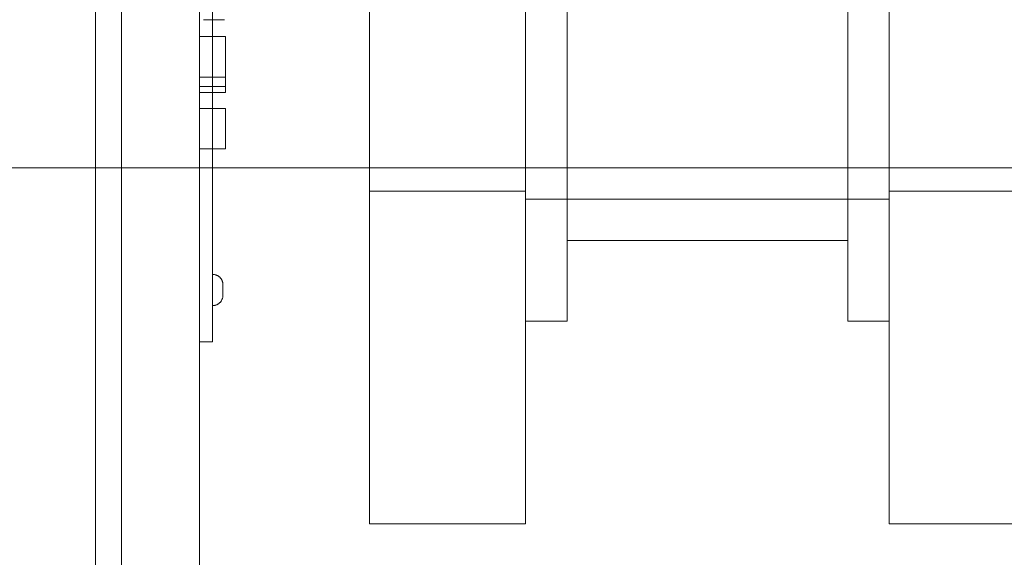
# Model space of a CAD drawing. Header units: metres. Extents: x -54598 to 1827199, y -329446 to -256744.
# Tile 48 of 256: x 15799 to 16178, y -273179 to -272972. Entities that reach past the tile are written whole.
import ezdxf

# ---------------------------------------------------------------- set-up
doc = ezdxf.new("R2010")
doc.units = ezdxf.units.M
for name, color, linetype, lineweight in [('G-IMPT', 8, 'Continuous', 9), ('M-EQPM', 7, 'Continuous', 20), ('P-PIPE', 7, 'Continuous', 20)]:
    doc.layers.add(name, color=color, linetype=linetype, lineweight=lineweight)

# ---------------------------------------------------------------- blocks, each defined once
blk = doc.blocks.new('PREXTHERM RSW 1250 - Логотип Ferroli _только текст__dwg-575229-В_Этаж 01_Сводный')
at = {"layer": 'G-IMPT'}
for p, q in [((0, -493.67), (0, -493.06)), ((0, -496.27), (0, -496.88)), ((0, -510.18), (0, -509.57)), ((0, -512.78), (0, -513.39)), ((0, -515.21), (0, -514.56)), ((0, -516.35), (0, -519.62)), ((0, -519.62), (0, -517)), ((0, -517), (0, -519.26)), ((0, -519.26), (0, -517)), ((0, -529.94), (0, -530.58)), ((0, -530.58), (0, -529.94)), ((0, -538.52), (0, -540.36)), ((0, -540.36), (0, -538.52)), ((0, -547.49), (0, -550.97)), ((0, -551.08), (0, -547.49)), ((0, -550.97), (0, -548.13)), ((0, -548.13), (0, -550.78)), ((0, -550.78), (0, -548.13)), ((0, -548.13), (0, -551.08)), ((0, -562.7), (0, -562.09)), ((0, -565.3), (0, -565.91)), ((0, -573.04), (0, -574.87)), ((0, -574.87), (0, -573.04)), ((0, -577.58), (0, -578.23)), ((0, -578.23), (0, -577.58)), ((0, -578.99), (0, -582.82)), ((0, -581.22), (0, -580.58)), ((0, -582.82), (0, -581.22)), ((0, -587.96), (0, -588.6)), ((0, -590.98), (0, -587.96)), ((0, -588.6), (0, -590.98))]:
    blk.add_line(p, q, dxfattribs=at)
at = {"layer": 'G-IMPT', "flags": 128}
for points in [[(0, -488.03), (0, -489.88), (0, -490.59), (0, -492.56), (0, -491.83), (0, -491.27), (0, -489.23), (0, -488.71)], [(0, -519.92), (0, -521.77), (0, -522.48), (0, -524.44), (0, -523.72), (0, -523.16), (0, -521.12), (0, -520.6)], [(0, -566.44), (0, -568.3), (0, -569), (0, -570.97), (0, -570.24), (0, -569.68), (0, -567.65), (0, -567.13)]]:
    blk.add_lwpolyline(points, close=True, dxfattribs=at)
for points in [[(0, -493.06), (0, -493.71), (0, -496.27)], [(0, -496.88), (0, -496.22), (0, -493.67)], [(0, -509.57), (0, -510.22), (0, -512.78)], [(0, -513.39), (0, -512.73), (0, -510.18)], [(0, -517), (0, -516.35), (0, -514.56), (0, -515.21)], [(0, -562.09), (0, -562.75), (0, -565.3)], [(0, -565.91), (0, -565.26), (0, -562.7)], [(0, -582.95), (0, -584.8), (0, -585.51), (0, -587.48), (0, -586.75), (0, -586.19), (0, -584.15), (0, -583.63), (0, -582.95), (0, -580.58), (0, -578.99)]]:
    blk.add_lwpolyline(points, dxfattribs=at)
at = {"layer": 'G-IMPT'}
for points, knots in [([(0, -486.93), (0, -486.89), (0, -486.78), (0, -486.59), (0, -486.4), (0, -486.12), (0, -485.75), (0, -485.37), (0, -485.09), (0, -484.74), (0, -484.65), (0, -484.65), (0, -484.71), (0, -484.84), (0, -484.96), (0, -485.28), (0, -485.79), (0, -486.31), (0, -486.67), (0, -486.86), (0, -487.14), (0, -487.35), (0, -487.48), (0, -487.61), (0, -487.68), (0, -487.68), (0, -487.61), (0, -487.46), (0, -487.31), (0, -487.1), (0, -486.83), (0, -486.55), (0, -486.24), (0, -485.46), (0, -485.1), (0, -484.8), (0, -484.51), (0, -484.28), (0, -484.11), (0, -483.94), (0, -483.86), (0, -483.85)], [3, 3, 3, 3, 3.061468, 3.061468, 3.061468, 3.130775, 3.130775, 3.130775, 3.184076, 3.184076, 3.237378, 3.237378, 3.283802, 3.283802, 3.283802, 3.363773, 3.363773, 3.363773, 3.450348, 3.450348, 3.450348, 3.51294, 3.51294, 3.51294, 3.571783, 3.571783, 3.629899, 3.629899, 3.629899, 3.695112, 3.695112, 3.695112, 3.766321, 3.766321, 3.85683, 3.85683, 3.85683, 3.928291, 3.928291, 3.928291, 4, 4, 4, 4]), ([(0, -484.45), (0, -484.48), (0, -484.54), (0, -484.65), (0, -484.75), (0, -484.91), (0, -485.35), (0, -485.59), (0, -485.87), (0, -486.11), (0, -486.32), (0, -486.51), (0, -486.7), (0, -486.84), (0, -486.93), (0, -487.02), (0, -487.06), (0, -487.06), (0, -487.02), (0, -486.85), (0, -486.7), (0, -486.5), (0, -486.37), (0, -486.09), (0, -485.21), (0, -484.89), (0, -484.72), (0, -484.49), (0, -484.31), (0, -484.2), (0, -484.08), (0, -484.03), (0, -484.03), (0, -484.1), (0, -484.38), (0, -484.58), (0, -484.84), (0, -485.11), (0, -485.4), (0, -486.08), (0, -486.4), (0, -486.67), (0, -486.94), (0, -487.15), (0, -487.45), (0, -487.52), (0, -487.54)], [1, 1, 1, 1, 1.049687, 1.049687, 1.049687, 1.103581, 1.103581, 1.157476, 1.157476, 1.157476, 1.208704, 1.208704, 1.208704, 1.249273, 1.249273, 1.249273, 1.285009, 1.285009, 1.321522, 1.321522, 1.358036, 1.358036, 1.358036, 1.431023, 1.431023, 1.50401, 1.50401, 1.50401, 1.558228, 1.558228, 1.558228, 1.611175, 1.611175, 1.66866, 1.66866, 1.726145, 1.726145, 1.726145, 1.795819, 1.795819, 1.872392, 1.872392, 1.872392, 1.936196, 1.936196, 2, 2, 2, 2]), ([(0, -490.22), (0, -490.15), (0, -490.06), (0, -489.95), (0, -489.78), (0, -489.59), (0, -489.41)], [0, 0, 0, 0, 0.390866, 0.390866, 0.390866, 1, 1, 1, 1]), ([(0, -491.07), (0, -490.9), (0, -490.74), (0, -490.57), (0, -490.41), (0, -490.29), (0, -490.22)], [2, 2, 2, 2, 2.570976, 2.570976, 2.570976, 3, 3, 3, 3]), ([(0, -502.53), (0, -502.82), (0, -503.04), (0, -503.2), (0, -503.36), (0, -503.44), (0, -503.44), (0, -503.39), (0, -503.29), (0, -503.2), (0, -503.08), (0, -502.8), (0, -502.62), (0, -502.2), (0, -501.94), (0, -501.63), (0, -501.02), (0, -500.41), (0, -499.79)], [2, 2, 2, 2, 2.135418, 2.135418, 2.135418, 2.266411, 2.266411, 2.373314, 2.373314, 2.373314, 2.48066, 2.48066, 2.588007, 2.588007, 2.695353, 2.695353, 2.695353, 3, 3, 3, 3]), ([(0, -499.79), (0, -500.4), (0, -501), (0, -501.6), (0, -501.97), (0, -502.27), (0, -502.49), (0, -502.71), (0, -502.89), (0, -503.01), (0, -503.14), (0, -503.2), (0, -503.2), (0, -503.15), (0, -503.04), (0, -502.92), (0, -502.76), (0, -502.53)], [1, 1, 1, 1, 1.335991, 1.335991, 1.335991, 1.503573, 1.503573, 1.503573, 1.634249, 1.634249, 1.634249, 1.757513, 1.757513, 1.873631, 1.873631, 1.873631, 2, 2, 2, 2]), ([(0, -500.44), (0, -500.78), (0, -501.13), (0, -501.48), (0, -501.76), (0, -501.96), (0, -502.09), (0, -502.25), (0, -502.37), (0, -502.45), (0, -502.54), (0, -502.58), (0, -502.58), (0, -502.54), (0, -502.38), (0, -502.27), (0, -501.99), (0, -501.75), (0, -501.4), (0, -501.08), (0, -500.76), (0, -500.44)], [0, 0, 0, 0, 0.2037, 0.2037, 0.2037, 0.323377, 0.323377, 0.323377, 0.410628, 0.410628, 0.410628, 0.515424, 0.515424, 0.614288, 0.614288, 0.713152, 0.713152, 0.812016, 0.812016, 0.812016, 1, 1, 1, 1]), ([(0, -500.44), (0, -500.84), (0, -501.24), (0, -501.64), (0, -501.84), (0, -501.99), (0, -502.07), (0, -502.21), (0, -502.34), (0, -502.44), (0, -502.54), (0, -502.62), (0, -502.68), (0, -502.75), (0, -502.78), (0, -502.78), (0, -502.73), (0, -502.64), (0, -502.55), (0, -502.42), (0, -502.25), (0, -502.09), (0, -501.86), (0, -501.55), (0, -501.18), (0, -500.81), (0, -500.44)], [0, 0, 0, 0, 0.213184, 0.213184, 0.213184, 0.290532, 0.290532, 0.290532, 0.359975, 0.359975, 0.359975, 0.42541, 0.42541, 0.42541, 0.500983, 0.500983, 0.589152, 0.589152, 0.589152, 0.675785, 0.675785, 0.675785, 0.802229, 0.802229, 0.802229, 1, 1, 1, 1]), ([(0, -508.46), (0, -508.65), (0, -508.74), (0, -508.74), (0, -508.64), (0, -508.44), (0, -508.24), (0, -507.97), (0, -507.6), (0, -507.24), (0, -506.85), (0, -505.98), (0, -505.58), (0, -505.22), (0, -504.86), (0, -504.59), (0, -504.4), (0, -504.22), (0, -504.13), (0, -504.13)], [0.4220671, 0.4220671, 0.4220671, 0.4220671, 0.5070588, 0.5070588, 0.5937504, 0.5937504, 0.5937504, 0.6743969, 0.6743969, 0.6743969, 0.7527753, 0.7527753, 0.8377856, 0.8377856, 0.8377856, 0.9182343, 0.9182343, 0.9182343, 1, 1, 1, 1]), ([(0, -504.13), (0, -504.13), (0, -504.34), (0, -505.2), (0, -505.76), (0, -506.88), (0, -507.28), (0, -507.64), (0, -508), (0, -508.27), (0, -508.46)], [0, 0, 0, 0, 0.1269271, 0.1269271, 0.2538542, 0.2538542, 0.3370753, 0.3370753, 0.3370753, 0.4220671, 0.4220671, 0.4220671, 0.4220671]), ([(0, -508.08), (0, -508.08), (0, -508.02), (0, -507.88), (0, -507.75), (0, -507.56), (0, -507.3), (0, -507.05), (0, -506.76), (0, -506.44), (0, -505.99), (0, -505.6), (0, -505.27), (0, -504.95), (0, -504.79), (0, -504.79)], [0.4975328, 0.4975328, 0.4975328, 0.4975328, 0.5850112, 0.5850112, 0.5850112, 0.6639392, 0.6639392, 0.6639392, 0.742703, 0.742703, 0.742703, 0.8546336, 0.8546336, 0.8546336, 1, 1, 1, 1]), ([(0, -504.79), (0, -504.79), (0, -504.94), (0, -505.57), (0, -505.96), (0, -506.91), (0, -507.31), (0, -507.62), (0, -507.93), (0, -508.08), (0, -508.08)], [0, 0, 0, 0, 0.1191745, 0.1191745, 0.238349, 0.238349, 0.3591449, 0.3591449, 0.3591449, 0.4975328, 0.4975328, 0.4975328, 0.4975328]), ([(0, -522.11), (0, -522.04), (0, -521.95), (0, -521.84), (0, -521.66), (0, -521.48), (0, -521.31)], [0, 0, 0, 0, 0.391263, 0.391263, 0.391263, 1, 1, 1, 1]), ([(0, -522.96), (0, -522.79), (0, -522.62), (0, -522.46), (0, -522.3), (0, -522.18), (0, -522.11)], [2, 2, 2, 2, 2.570785, 2.570785, 2.570785, 3, 3, 3, 3]), ([(0, -529.05), (0, -528.91), (0, -528.67), (0, -528.32), (0, -527.97), (0, -527.55), (0, -526.52), (0, -526.1), (0, -525.77), (0, -525.44), (0, -525.2), (0, -524.86), (0, -524.77), (0, -524.77), (0, -524.87), (0, -525.06), (0, -525.25), (0, -525.53), (0, -525.88), (0, -526.24), (0, -526.63), (0, -527.54), (0, -527.95), (0, -528.61), (0, -528.84), (0, -528.97)], [1, 1, 1, 1, 1.109926, 1.109926, 1.109926, 1.211287, 1.211287, 1.317197, 1.317197, 1.317197, 1.414163, 1.414163, 1.51113, 1.51113, 1.616177, 1.616177, 1.616177, 1.708738, 1.708738, 1.708738, 1.79779, 1.79779, 1.898895, 1.898895, 2, 2, 2, 2]), ([(0, -528.34), (0, -528.23), (0, -528.06), (0, -527.85), (0, -527.64), (0, -527.37), (0, -526.67), (0, -526.36), (0, -526.11), (0, -525.86), (0, -525.68), (0, -525.58), (0, -525.48), (0, -525.43), (0, -525.43), (0, -525.49), (0, -525.61), (0, -525.73), (0, -525.92), (0, -526.17), (0, -526.42), (0, -526.69), (0, -527.35), (0, -527.65), (0, -527.9), (0, -528.15), (0, -528.31), (0, -528.4)], [3, 3, 3, 3, 3.097176, 3.097176, 3.097176, 3.187086, 3.187086, 3.29035, 3.29035, 3.29035, 3.385285, 3.385285, 3.385285, 3.478689, 3.478689, 3.599453, 3.599453, 3.599453, 3.694164, 3.694164, 3.694164, 3.781855, 3.781855, 3.887656, 3.887656, 3.887656, 4, 4, 4, 4]), ([(0, -535.86), (0, -536.04), (0, -536.14), (0, -536.14), (0, -536.04), (0, -535.84), (0, -535.64), (0, -535.36), (0, -535), (0, -534.64), (0, -534.25), (0, -533.38), (0, -532.97), (0, -532.61), (0, -532.25), (0, -531.98), (0, -531.8), (0, -531.61), (0, -531.52), (0, -531.52)], [0.4220671, 0.4220671, 0.4220671, 0.4220671, 0.5070588, 0.5070588, 0.5937504, 0.5937504, 0.5937504, 0.6743969, 0.6743969, 0.6743969, 0.7527753, 0.7527753, 0.8377856, 0.8377856, 0.8377856, 0.9182343, 0.9182343, 0.9182343, 1, 1, 1, 1]), ([(0, -531.52), (0, -531.52), (0, -531.74), (0, -532.6), (0, -533.15), (0, -534.28), (0, -534.68), (0, -535.04), (0, -535.39), (0, -535.67), (0, -535.86)], [0, 0, 0, 0, 0.1269271, 0.1269271, 0.2538542, 0.2538542, 0.3370753, 0.3370753, 0.3370753, 0.4220671, 0.4220671, 0.4220671, 0.4220671]), ([(0, -535.48), (0, -535.48), (0, -535.41), (0, -535.28), (0, -535.15), (0, -534.95), (0, -534.7), (0, -534.44), (0, -534.15), (0, -533.84), (0, -533.39), (0, -533), (0, -532.67), (0, -532.34), (0, -532.18), (0, -532.18)], [0.4975328, 0.4975328, 0.4975328, 0.4975328, 0.5850112, 0.5850112, 0.5850112, 0.6639392, 0.6639392, 0.6639392, 0.742703, 0.742703, 0.742703, 0.8546336, 0.8546336, 0.8546336, 1, 1, 1, 1]), ([(0, -532.18), (0, -532.18), (0, -532.34), (0, -532.96), (0, -533.35), (0, -534.31), (0, -534.7), (0, -535.01), (0, -535.32), (0, -535.48), (0, -535.48)], [0, 0, 0, 0, 0.1191745, 0.1191745, 0.238349, 0.238349, 0.3591449, 0.3591449, 0.3591449, 0.4975328, 0.4975328, 0.4975328, 0.4975328]), ([(0, -543.16), (0, -543.58), (0, -544), (0, -544.41), (0, -544.51), (0, -544.6), (0, -544.67)], [2, 2, 2, 2, 2.817823, 2.817823, 2.817823, 3, 3, 3, 3]), ([(0, -544.67), (0, -544.74), (0, -544.83), (0, -544.93), (0, -545.37), (0, -545.8), (0, -546.23)], [3, 3, 3, 3, 3.181801, 3.181801, 3.181801, 4, 4, 4, 4]), ([(0, -551.97), (0, -552.69), (0, -553.4), (0, -554.12), (0, -554.55), (0, -554.88), (0, -555.1), (0, -555.32), (0, -555.5), (0, -555.64), (0, -555.77), (0, -555.84), (0, -555.84), (0, -555.73), (0, -555.5), (0, -555.28), (0, -554.94), (0, -554.48)], [1, 1, 1, 1, 1.319006, 1.319006, 1.319006, 1.466957, 1.466957, 1.466957, 1.574453, 1.574453, 1.574453, 1.686819, 1.686819, 1.830321, 1.830321, 1.830321, 2, 2, 2, 2]), ([(0, -555.43), (0, -555.22), (0, -555), (0, -554.79), (0, -554.61), (0, -554.45), (0, -554.33), (0, -554.21), (0, -554.1), (0, -554.01), (0, -553.91), (0, -553.81), (0, -553.71), (0, -553.64), (0, -553.52), (0, -553.36), (0, -553.11), (0, -552.86), (0, -552.62)], [4, 4, 4, 4, 4.307344, 4.307344, 4.307344, 4.516393, 4.516393, 4.516393, 4.634583, 4.634583, 4.634583, 4.717069, 4.717069, 4.717069, 4.809409, 4.809409, 4.809409, 5, 5, 5, 5]), ([(0, -552.62), (0, -553.07), (0, -553.53), (0, -553.99), (0, -554.28), (0, -554.51), (0, -554.84), (0, -554.96), (0, -555.05), (0, -555.14), (0, -555.18), (0, -555.18), (0, -555.1), (0, -554.93), (0, -554.77), (0, -554.5), (0, -554.14), (0, -553.64), (0, -553.13), (0, -552.62)], [0, 0, 0, 0, 0.228227, 0.228227, 0.228227, 0.326252, 0.326252, 0.424278, 0.424278, 0.424278, 0.498917, 0.498917, 0.607066, 0.607066, 0.607066, 0.746074, 0.746074, 0.746074, 1, 1, 1, 1]), ([(0, -554.48), (0, -554.65), (0, -554.77), (0, -554.86), (0, -555.06), (0, -555.23), (0, -555.39), (0, -555.67), (0, -555.95), (0, -556.23)], [2, 2, 2, 2, 2.159929, 2.159929, 2.159929, 2.452601, 2.452601, 2.452601, 3, 3, 3, 3]), ([(0, -560.98), (0, -561.17), (0, -561.27), (0, -561.27), (0, -561.17), (0, -560.97), (0, -560.77), (0, -560.49), (0, -560.13), (0, -559.77), (0, -559.38), (0, -558.5), (0, -558.1), (0, -557.74), (0, -557.38), (0, -557.11), (0, -556.93), (0, -556.74), (0, -556.65), (0, -556.65)], [0.4220671, 0.4220671, 0.4220671, 0.4220671, 0.5070588, 0.5070588, 0.5937504, 0.5937504, 0.5937504, 0.6743969, 0.6743969, 0.6743969, 0.7527753, 0.7527753, 0.8377856, 0.8377856, 0.8377856, 0.9182343, 0.9182343, 0.9182343, 1, 1, 1, 1]), ([(0, -556.65), (0, -556.65), (0, -556.86), (0, -557.73), (0, -558.28), (0, -559.41), (0, -559.81), (0, -560.17), (0, -560.52), (0, -560.8), (0, -560.98)], [0, 0, 0, 0, 0.1269271, 0.1269271, 0.2538542, 0.2538542, 0.3370753, 0.3370753, 0.3370753, 0.4220671, 0.4220671, 0.4220671, 0.4220671]), ([(0, -560.61), (0, -560.61), (0, -560.54), (0, -560.41), (0, -560.28), (0, -560.08), (0, -559.83), (0, -559.57), (0, -559.28), (0, -558.96), (0, -558.51), (0, -558.13), (0, -557.8), (0, -557.47), (0, -557.31), (0, -557.31)], [0.4975328, 0.4975328, 0.4975328, 0.4975328, 0.5850112, 0.5850112, 0.5850112, 0.6639392, 0.6639392, 0.6639392, 0.742703, 0.742703, 0.742703, 0.8546336, 0.8546336, 0.8546336, 1, 1, 1, 1]), ([(0, -557.31), (0, -557.31), (0, -557.47), (0, -558.09), (0, -558.48), (0, -559.43), (0, -559.83), (0, -560.14), (0, -560.45), (0, -560.61), (0, -560.61)], [0, 0, 0, 0, 0.1191745, 0.1191745, 0.238349, 0.238349, 0.3591449, 0.3591449, 0.3591449, 0.4975328, 0.4975328, 0.4975328, 0.4975328]), ([(0, -568.63), (0, -568.57), (0, -568.48), (0, -568.37), (0, -568.19), (0, -568.01), (0, -567.83)], [0, 0, 0, 0, 0.391263, 0.391263, 0.391263, 1, 1, 1, 1]), ([(0, -569.49), (0, -569.32), (0, -569.15), (0, -568.98), (0, -568.83), (0, -568.71), (0, -568.63)], [2, 2, 2, 2, 2.570785, 2.570785, 2.570785, 3, 3, 3, 3]), ([(0, -585.13), (0, -585.07), (0, -584.98), (0, -584.87), (0, -584.7), (0, -584.51), (0, -584.33)], [0, 0, 0, 0, 0.390866, 0.390866, 0.390866, 1, 1, 1, 1]), ([(0, -585.99), (0, -585.82), (0, -585.65), (0, -585.49), (0, -585.33), (0, -585.21), (0, -585.13)], [2, 2, 2, 2, 2.570976, 2.570976, 2.570976, 3, 3, 3, 3]), ([(0, -592.01), (0, -592.32), (0, -592.64), (0, -592.96), (0, -593.14), (0, -593.31), (0, -593.46)], [3, 3, 3, 3, 3.647769, 3.647769, 3.647769, 4, 4, 4, 4]), ([(0, -593.46), (0, -593.61), (0, -593.78), (0, -593.99), (0, -594.3), (0, -594.61), (0, -594.93)], [4, 4, 4, 4, 4.369033, 4.369033, 4.369033, 5, 5, 5, 5])]:
    blk.add_open_spline(points, degree=3, knots=knots, dxfattribs=at)
for points in [[(0, -483.85), (0, -484.05), (0, -484.25), (0, -484.45)], [(0, -487.54), (0, -487.33), (0, -487.13), (0, -486.93)], [(0, -489.41), (0, -489.97), (0, -490.52), (0, -491.07)], [(0, -521.31), (0, -521.86), (0, -522.41), (0, -522.96)], [(0, -528.97), (0, -528.76), (0, -528.55), (0, -528.34)], [(0, -528.4), (0, -528.62), (0, -528.83), (0, -529.05)], [(0, -542.47), (0, -542.7), (0, -542.93), (0, -543.16)], [(0, -544.33), (0, -543.71), (0, -543.09), (0, -542.47)], [(0, -545), (0, -544.78), (0, -544.56), (0, -544.33)], [(0, -546.89), (0, -546.26), (0, -545.63), (0, -545)], [(0, -546.23), (0, -546.45), (0, -546.67), (0, -546.89)], [(0, -552.62), (0, -552.4), (0, -552.19), (0, -551.97)], [(0, -556.23), (0, -555.96), (0, -555.7), (0, -555.43)], [(0, -567.83), (0, -568.38), (0, -568.94), (0, -569.49)], [(0, -584.33), (0, -584.89), (0, -585.44), (0, -585.99)], [(0, -591.23), (0, -591.49), (0, -591.75), (0, -592.01)], [(0, -593.1), (0, -592.48), (0, -591.86), (0, -591.23)], [(0, -593.74), (0, -593.53), (0, -593.31), (0, -593.1)], [(0, -595.67), (0, -595.03), (0, -594.39), (0, -593.74)], [(0, -594.93), (0, -595.17), (0, -595.42), (0, -595.67)]]:
    blk.add_open_spline(points, degree=3, dxfattribs=at)
blk = doc.blocks.new('Tecofi_CB4450_Клапан обратный межфланцевый - Клапан обратный двухстворчатый межфланцевый_CB 4450-733621-В_Этаж 01_Сводный')
at = {"layer": 'P-PIPE', "color": 5}
for p, q in [((-35, 96), (-35, -96)), ((-35, -96), (-35, 96)), ((-27, 96), (-27, -96)), ((-27, -96), (-27, 96)), ((27, 96), (27, -96)), ((27, -96), (27, 96)), ((35, 96), (35, -96)), ((35, -96), (35, 96)), ((-27, 80.5), (-27, -80.5)), ((-27, -80.5), (-27, 80.5)), ((27, 80.5), (27, -80.5)), ((27, -80.5), (27, 80.5)), ((-35, 72.5), (-35, -72.5)), ((-35, -72.5), (-35, 72.5)), ((-27, 72.5), (-27, -72.5)), ((-27, -72.5), (-27, 72.5)), ((-27, 72.5), (-27, -72.5)), ((-27, -72.5), (-27, 72.5)), ((27, 72.5), (27, -72.5)), ((27, -72.5), (27, 72.5)), ((27, 72.5), (27, -72.5)), ((27, -72.5), (27, 72.5)), ((35, 72.5), (35, -72.5)), ((35, -72.5), (35, 72.5)), ((-35, -72.5), (-27, -72.5)), ((-27, -72.5), (27, -72.5)), ((27, -72.5), (35, -72.5)), ((-27, -80.5), (27, -80.5)), ((-35, -96), (-27, -96)), ((27, -96), (35, -96))]:
    blk.add_line(p, q, dxfattribs=at)
blk = doc.blocks.new('VM_Фланец_ГОСТ 332591 - VM_Фланец_ГОСТ 33259-2015-733625-В_Этаж 01_Сводный')
at = {"layer": 'P-PIPE'}
for p, q in [((30, 135), (0, 135)), ((0, 135), (0, -135)), ((0, -135), (0, 135)), ((30, 135), (30, -135)), ((30, -135), (30, 135)), ((30, 71), (0, 71)), ((0, 71), (0, -71)), ((0, -71), (0, 71)), ((30, -71), (30, 71)), ((30, 71), (30, -71)), ((0, -71), (30, -71)), ((0, -135), (30, -135))]:
    blk.add_line(p, q, dxfattribs=at)
blk = doc.blocks.new('fdsafdsf')
at = {"layer": 'M-EQPM'}
for p, q in [((215956.31, 36893.89), (215956.31, 38251.89)), ((215956.31, 36977.7), (215956.31, 38168.09)), ((215976.31, 38168.09), (215976.31, 36977.7)), ((215956.31, 37352.9), (215956.31, 37792.89)), ((215976.31, 37792.89), (215976.31, 37352.9)), ((215961.31, 37353.3), (215961.31, 37792.49)), ((215976.31, 37792.49), (215976.31, 37353.3)), ((215976.31, 37667.08), (215976.31, 37478.71)), ((215976.31, 37478.71), (215976.31, 37667.08)), ((215978.81, 37667.08), (215978.81, 37478.71)), ((215978.81, 37478.71), (215978.81, 37667.08)), ((215981.08, 37534.89), (215977.08, 37534.89)), ((215977.08, 37534.89), (215981.08, 37534.89)), ((215976.31, 37523.85), (215976.31, 37531.64)), ((215976.31, 37531.64), (215981.31, 37531.64)), ((215976.31, 37531.64), (215981.31, 37531.64)), ((215981.31, 37531.64), (215981.31, 37523.85)), ((215981.31, 37523.85), (215976.31, 37523.85)), ((215976.31, 37523.85), (215981.31, 37523.85)), ((215976.31, 37520.89), (215976.31, 37522.07)), ((215976.31, 37522.07), (215981.31, 37522.07)), ((215981.31, 37522.07), (215981.31, 37520.89)), ((215976.31, 37520.89), (215981.31, 37520.89)), ((215976.31, 37510.05), (215976.31, 37517.84)), ((215976.31, 37510.05), (215976.31, 37517.84)), ((215981.31, 37517.84), (215976.31, 37517.84)), ((215981.31, 37517.84), (215976.31, 37517.84)), ((215981.31, 37517.84), (215981.31, 37510.05)), ((215981.31, 37517.84), (215981.31, 37510.05)), ((215976.31, 37510.05), (215981.31, 37510.05)), ((215976.31, 37510.05), (215981.31, 37510.05)), ((215978.81, 37482.89), (215978.81, 37482.89)), ((215978.81, 37482.89), (215978.81, 37482.89)), ((215978.81, 37482.89), (215978.81, 37482.89)), ((215978.81, 37482.89), (215978.81, 37482.89)), ((215976.31, 37478.71), (215976.31, 37472.89)), ((215976.31, 37472.89), (215976.31, 37478.71)), ((215978.81, 37478.71), (215978.81, 37472.89)), ((215978.81, 37472.89), (215978.81, 37478.71)), ((215976.31, 37472.89), (215978.81, 37472.89))]:
    blk.add_line(p, q, dxfattribs=at)
at = {"layer": 'M-EQPM', "flags": 128}
for points in [[(215978.81, 37485.89), (215978.89, 37485.89), (215978.97, 37485.89), (215979.05, 37485.88), (215979.13, 37485.87), (215979.21, 37485.85), (215979.29, 37485.84), (215979.37, 37485.81), (215979.44, 37485.79), (215979.52, 37485.76), (215979.59, 37485.73), (215979.66, 37485.7), (215979.74, 37485.67), (215979.81, 37485.63), (215979.87, 37485.59), (215979.94, 37485.54), (215980.01, 37485.5), (215980.07, 37485.45), (215980.13, 37485.4), (215980.19, 37485.34), (215980.25, 37485.29), (215980.3, 37485.23), (215980.35, 37485.17), (215980.4, 37485.1), (215980.45, 37485.04), (215980.5, 37484.97), (215980.54, 37484.91), (215980.58, 37484.84), (215980.61, 37484.76), (215980.65, 37484.69), (215980.68, 37484.62), (215980.7, 37484.54), (215980.73, 37484.47), (215980.75, 37484.39), (215980.77, 37484.31), (215980.78, 37484.23), (215980.8, 37484.15), (215980.8, 37484.07), (215980.81, 37483.99), (215980.81, 37483.91), (215980.81, 37483.89)], [(215978.81, 37485.89), (215978.89, 37485.89), (215978.97, 37485.89), (215979.05, 37485.88), (215979.13, 37485.87), (215979.21, 37485.85), (215979.29, 37485.84), (215979.37, 37485.81), (215979.44, 37485.79), (215979.52, 37485.76), (215979.59, 37485.73), (215979.66, 37485.7), (215979.74, 37485.67), (215979.81, 37485.63), (215979.87, 37485.59), (215979.94, 37485.54), (215980.01, 37485.5), (215980.07, 37485.45), (215980.13, 37485.4), (215980.19, 37485.34), (215980.25, 37485.29), (215980.3, 37485.23), (215980.35, 37485.17), (215980.4, 37485.1), (215980.45, 37485.04), (215980.5, 37484.97), (215980.54, 37484.91), (215980.58, 37484.84), (215980.61, 37484.76), (215980.65, 37484.69), (215980.68, 37484.62), (215980.7, 37484.54), (215980.73, 37484.47), (215980.75, 37484.39), (215980.77, 37484.31), (215980.78, 37484.23), (215980.8, 37484.15), (215980.8, 37484.07), (215980.81, 37483.99), (215980.81, 37483.91), (215980.81, 37483.89)], [(215980.81, 37482.89), (215980.81, 37482.93), (215980.81, 37482.97), (215980.81, 37483.01), (215980.81, 37483.05), (215980.81, 37483.09), (215980.81, 37483.13), (215980.81, 37483.17), (215980.81, 37483.21), (215980.81, 37483.25), (215980.81, 37483.28), (215980.81, 37483.32), (215980.81, 37483.35), (215980.81, 37483.39), (215980.81, 37483.42), (215980.81, 37483.46), (215980.81, 37483.49), (215980.81, 37483.52), (215980.81, 37483.55), (215980.81, 37483.58), (215980.81, 37483.61), (215980.81, 37483.64), (215980.81, 37483.66), (215980.81, 37483.69), (215980.81, 37483.71), (215980.81, 37483.73), (215980.81, 37483.76), (215980.81, 37483.77), (215980.81, 37483.79), (215980.81, 37483.81), (215980.81, 37483.82), (215980.81, 37483.84), (215980.81, 37483.85), (215980.81, 37483.86), (215980.81, 37483.87), (215980.81, 37483.88), (215980.81, 37483.88), (215980.81, 37483.89), (215980.81, 37483.89), (215980.81, 37483.89)], [(215980.81, 37483.89), (215980.81, 37483.89), (215980.81, 37483.89), (215980.81, 37483.88), (215980.81, 37483.87), (215980.81, 37483.86), (215980.81, 37483.85), (215980.81, 37483.84), (215980.81, 37483.83), (215980.81, 37483.81), (215980.81, 37483.8), (215980.81, 37483.78), (215980.81, 37483.76), (215980.81, 37483.74), (215980.81, 37483.72), (215980.81, 37483.69), (215980.81, 37483.67), (215980.81, 37483.64), (215980.81, 37483.62), (215980.81, 37483.59), (215980.81, 37483.56), (215980.81, 37483.53), (215980.81, 37483.5), (215980.81, 37483.47), (215980.81, 37483.43), (215980.81, 37483.4), (215980.81, 37483.36), (215980.81, 37483.33), (215980.81, 37483.29), (215980.81, 37483.26), (215980.81, 37483.22), (215980.81, 37483.18), (215980.81, 37483.14), (215980.81, 37483.1), (215980.81, 37483.06), (215980.81, 37483.02), (215980.81, 37482.98), (215980.81, 37482.94), (215980.81, 37482.9), (215980.81, 37482.89)], [(215980.81, 37482.89), (215980.81, 37482.93), (215980.81, 37482.97), (215980.81, 37483.01), (215980.81, 37483.05), (215980.81, 37483.09), (215980.81, 37483.13), (215980.81, 37483.17), (215980.81, 37483.21), (215980.81, 37483.25), (215980.81, 37483.28), (215980.81, 37483.32), (215980.81, 37483.35), (215980.81, 37483.39), (215980.81, 37483.42), (215980.81, 37483.46), (215980.81, 37483.49), (215980.81, 37483.52), (215980.81, 37483.55), (215980.81, 37483.58), (215980.81, 37483.61), (215980.81, 37483.64), (215980.81, 37483.66), (215980.81, 37483.69), (215980.81, 37483.71), (215980.81, 37483.73), (215980.81, 37483.76), (215980.81, 37483.77), (215980.81, 37483.79), (215980.81, 37483.81), (215980.81, 37483.82), (215980.81, 37483.84), (215980.81, 37483.85), (215980.81, 37483.86), (215980.81, 37483.87), (215980.81, 37483.88), (215980.81, 37483.88), (215980.81, 37483.89), (215980.81, 37483.89), (215980.81, 37483.89)], [(215980.81, 37483.89), (215980.81, 37483.89), (215980.81, 37483.89), (215980.81, 37483.88), (215980.81, 37483.87), (215980.81, 37483.86), (215980.81, 37483.85), (215980.81, 37483.84), (215980.81, 37483.83), (215980.81, 37483.81), (215980.81, 37483.8), (215980.81, 37483.78), (215980.81, 37483.76), (215980.81, 37483.74), (215980.81, 37483.72), (215980.81, 37483.69), (215980.81, 37483.67), (215980.81, 37483.64), (215980.81, 37483.62), (215980.81, 37483.59), (215980.81, 37483.56), (215980.81, 37483.53), (215980.81, 37483.5), (215980.81, 37483.47), (215980.81, 37483.43), (215980.81, 37483.4), (215980.81, 37483.36), (215980.81, 37483.33), (215980.81, 37483.29), (215980.81, 37483.26), (215980.81, 37483.22), (215980.81, 37483.18), (215980.81, 37483.14), (215980.81, 37483.1), (215980.81, 37483.06), (215980.81, 37483.02), (215980.81, 37482.98), (215980.81, 37482.94), (215980.81, 37482.9), (215980.81, 37482.89)], [(215980.81, 37481.89), (215980.81, 37481.81), (215980.81, 37481.73), (215980.8, 37481.65), (215980.79, 37481.57), (215980.77, 37481.5), (215980.76, 37481.42), (215980.73, 37481.34), (215980.71, 37481.26), (215980.68, 37481.19), (215980.65, 37481.11), (215980.62, 37481.04), (215980.59, 37480.97), (215980.55, 37480.9), (215980.51, 37480.83), (215980.46, 37480.76), (215980.42, 37480.7), (215980.37, 37480.64), (215980.32, 37480.57), (215980.26, 37480.51), (215980.21, 37480.46), (215980.15, 37480.4), (215980.09, 37480.35), (215980.02, 37480.3), (215979.96, 37480.25), (215979.89, 37480.21), (215979.82, 37480.17), (215979.76, 37480.13), (215979.68, 37480.09), (215979.61, 37480.06), (215979.54, 37480.03), (215979.46, 37480), (215979.39, 37479.98), (215979.31, 37479.96), (215979.23, 37479.94), (215979.15, 37479.92), (215979.07, 37479.91), (215978.99, 37479.9), (215978.91, 37479.9), (215978.83, 37479.89), (215978.81, 37479.89)], [(215980.81, 37481.89), (215980.81, 37481.81), (215980.81, 37481.73), (215980.8, 37481.65), (215980.79, 37481.57), (215980.77, 37481.5), (215980.76, 37481.42), (215980.73, 37481.34), (215980.71, 37481.26), (215980.68, 37481.19), (215980.65, 37481.11), (215980.62, 37481.04), (215980.59, 37480.97), (215980.55, 37480.9), (215980.51, 37480.83), (215980.46, 37480.76), (215980.42, 37480.7), (215980.37, 37480.64), (215980.32, 37480.57), (215980.26, 37480.51), (215980.21, 37480.46), (215980.15, 37480.4), (215980.09, 37480.35), (215980.02, 37480.3), (215979.96, 37480.25), (215979.89, 37480.21), (215979.82, 37480.17), (215979.76, 37480.13), (215979.68, 37480.09), (215979.61, 37480.06), (215979.54, 37480.03), (215979.46, 37480), (215979.39, 37479.98), (215979.31, 37479.96), (215979.23, 37479.94), (215979.15, 37479.92), (215979.07, 37479.91), (215978.99, 37479.9), (215978.91, 37479.9), (215978.83, 37479.89), (215978.81, 37479.89)], [(215980.81, 37482.89), (215980.81, 37482.85), (215980.81, 37482.81), (215980.81, 37482.77), (215980.81, 37482.73), (215980.81, 37482.69), (215980.81, 37482.66), (215980.81, 37482.62), (215980.81, 37482.58), (215980.81, 37482.54), (215980.81, 37482.5), (215980.81, 37482.47), (215980.81, 37482.43), (215980.81, 37482.4), (215980.81, 37482.36), (215980.81, 37482.33), (215980.81, 37482.3), (215980.81, 37482.26), (215980.81, 37482.23), (215980.81, 37482.2), (215980.81, 37482.18), (215980.81, 37482.15), (215980.81, 37482.12), (215980.81, 37482.1), (215980.81, 37482.07), (215980.81, 37482.05), (215980.81, 37482.03), (215980.81, 37482.01), (215980.81, 37481.99), (215980.81, 37481.98), (215980.81, 37481.96), (215980.81, 37481.95), (215980.81, 37481.93), (215980.81, 37481.92), (215980.81, 37481.91), (215980.81, 37481.91), (215980.81, 37481.9), (215980.81, 37481.9), (215980.81, 37481.89), (215980.81, 37481.89)], [(215980.81, 37481.89), (215980.81, 37481.9), (215980.81, 37481.9), (215980.81, 37481.91), (215980.81, 37481.91), (215980.81, 37481.92), (215980.81, 37481.93), (215980.81, 37481.94), (215980.81, 37481.96), (215980.81, 37481.97), (215980.81, 37481.99), (215980.81, 37482.01), (215980.81, 37482.02), (215980.81, 37482.05), (215980.81, 37482.07), (215980.81, 37482.09), (215980.81, 37482.12), (215980.81, 37482.14), (215980.81, 37482.17), (215980.81, 37482.2), (215980.81, 37482.23), (215980.81, 37482.26), (215980.81, 37482.29), (215980.81, 37482.32), (215980.81, 37482.35), (215980.81, 37482.39), (215980.81, 37482.42), (215980.81, 37482.46), (215980.81, 37482.49), (215980.81, 37482.53), (215980.81, 37482.57), (215980.81, 37482.61), (215980.81, 37482.64), (215980.81, 37482.68), (215980.81, 37482.72), (215980.81, 37482.76), (215980.81, 37482.8), (215980.81, 37482.84), (215980.81, 37482.88), (215980.81, 37482.89)], [(215980.81, 37482.89), (215980.81, 37482.85), (215980.81, 37482.81), (215980.81, 37482.77), (215980.81, 37482.73), (215980.81, 37482.69), (215980.81, 37482.66), (215980.81, 37482.62), (215980.81, 37482.58), (215980.81, 37482.54), (215980.81, 37482.5), (215980.81, 37482.47), (215980.81, 37482.43), (215980.81, 37482.4), (215980.81, 37482.36), (215980.81, 37482.33), (215980.81, 37482.3), (215980.81, 37482.26), (215980.81, 37482.23), (215980.81, 37482.2), (215980.81, 37482.18), (215980.81, 37482.15), (215980.81, 37482.12), (215980.81, 37482.1), (215980.81, 37482.07), (215980.81, 37482.05), (215980.81, 37482.03), (215980.81, 37482.01), (215980.81, 37481.99), (215980.81, 37481.98), (215980.81, 37481.96), (215980.81, 37481.95), (215980.81, 37481.93), (215980.81, 37481.92), (215980.81, 37481.91), (215980.81, 37481.91), (215980.81, 37481.9), (215980.81, 37481.9), (215980.81, 37481.89), (215980.81, 37481.89)], [(215980.81, 37481.89), (215980.81, 37481.9), (215980.81, 37481.9), (215980.81, 37481.91), (215980.81, 37481.91), (215980.81, 37481.92), (215980.81, 37481.93), (215980.81, 37481.94), (215980.81, 37481.96), (215980.81, 37481.97), (215980.81, 37481.99), (215980.81, 37482.01), (215980.81, 37482.02), (215980.81, 37482.05), (215980.81, 37482.07), (215980.81, 37482.09), (215980.81, 37482.12), (215980.81, 37482.14), (215980.81, 37482.17), (215980.81, 37482.2), (215980.81, 37482.23), (215980.81, 37482.26), (215980.81, 37482.29), (215980.81, 37482.32), (215980.81, 37482.35), (215980.81, 37482.39), (215980.81, 37482.42), (215980.81, 37482.46), (215980.81, 37482.49), (215980.81, 37482.53), (215980.81, 37482.57), (215980.81, 37482.61), (215980.81, 37482.64), (215980.81, 37482.68), (215980.81, 37482.72), (215980.81, 37482.76), (215980.81, 37482.8), (215980.81, 37482.84), (215980.81, 37482.88), (215980.81, 37482.89)]]:
    blk.add_lwpolyline(points, dxfattribs=at)
at = {"layer": 'M-EQPM'}
for points, knots in [([(215976.31, 37531.64), (215976.31, 37531.6), (215976.31, 37531.52), (215976.31, 37531.41), (215976.31, 37531.12), (215976.31, 37530.75), (215976.31, 37530.31), (215976.31, 37529.95), (215976.31, 37529.41), (215976.31, 37528.85), (215976.31, 37528.37), (215976.31, 37527.84), (215976.31, 37527.33), (215976.31, 37526.53), (215976.31, 37525.78)], [-0.02691502, -0.02691502, -0.02691502, -0.02691502, -0.02445662, -0.02206078, -0.01947544, -0.01658712, -0.01424096, -0.0120725, -0.01004266, -0.00800675, -0.00611934, -0.00435862, -0.00228337, 0, 0, 0, 0]), ([(215981.31, 37525.78), (215981.31, 37526.53), (215981.31, 37527.33), (215981.31, 37527.84), (215981.31, 37528.37), (215981.31, 37528.85), (215981.31, 37529.41), (215981.31, 37529.95), (215981.31, 37530.31), (215981.31, 37530.75), (215981.31, 37531.12), (215981.31, 37531.41), (215981.31, 37531.52), (215981.31, 37531.6), (215981.31, 37531.64)], [0, 0, 0, 0, 0.00228337, 0.00435862, 0.00611934, 0.00800675, 0.01004266, 0.0120725, 0.01424096, 0.01658712, 0.01947544, 0.02206078, 0.02445662, 0.02691502, 0.02691502, 0.02691502, 0.02691502]), ([(215976.31, 37522.07), (215976.31, 37522.99), (215976.31, 37523.59), (215976.31, 37523.81), (215976.31, 37523.85)], [-0.005401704, -0.005401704, -0.005401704, -0.005401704, -0.002616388, 0, 0, 0, 0]), ([(215981.31, 37523.85), (215981.31, 37523.81), (215981.31, 37523.59), (215981.31, 37522.99), (215981.31, 37522.07)], [0, 0, 0, 0, 0.002616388, 0.005401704, 0.005401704, 0.005401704, 0.005401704])]:
    blk.add_open_spline(points, degree=3, knots=knots, dxfattribs=at)
at = {"layer": 'P-PIPE', "color": 5}
blk.add_line((216009.03, 37506.39), (216009.03, 37639.39), dxfattribs=at)
at = {"layer": 'P-PIPE', "color": 1}
blk.add_line((214112.58, 37506.39), (216785.58, 37506.39), dxfattribs=at)
at = {"extrusion": (0, 0, -1), "zscale": -1}
blk.add_blockref('PREXTHERM RSW 1250 - Логотип Ferroli _только текст__dwg-575229-В_Этаж 01_Сводный', (-215978.81, 38112.65), dxfattribs=at)
at = {"layer": 'P-PIPE', "color": 5}
blk.add_blockref('Tecofi_CB4450_Клапан обратный межфланцевый - Клапан обратный двухстворчатый межфланцевый_CB 4450-733621-В_Этаж 01_Сводный', (216074.03, 37572.89), dxfattribs=at)
at = {"layer": 'P-PIPE'}
blk.add_blockref('VM_Фланец_ГОСТ 332591 - VM_Фланец_ГОСТ 33259-2015-733625-В_Этаж 01_Сводный', (216009.03, 37572.89), dxfattribs=at)
at = {"layer": 'P-PIPE', "rotation": 180}
blk.add_blockref('VM_Фланец_ГОСТ 332591 - VM_Фланец_ГОСТ 33259-2015-733625-В_Этаж 01_Сводный', (216139.03, 37572.89), dxfattribs=at)

msp = doc.modelspace()

# ---------------------------------------------------------------- block references
at = {"color": 5, "lineweight": 30, "xscale": 2, "yscale": 2, "zscale": 2}
msp.add_blockref('fdsafdsf', (-416084.8, -348041.46), dxfattribs=at)

doc.saveas('drawing.dxf')
